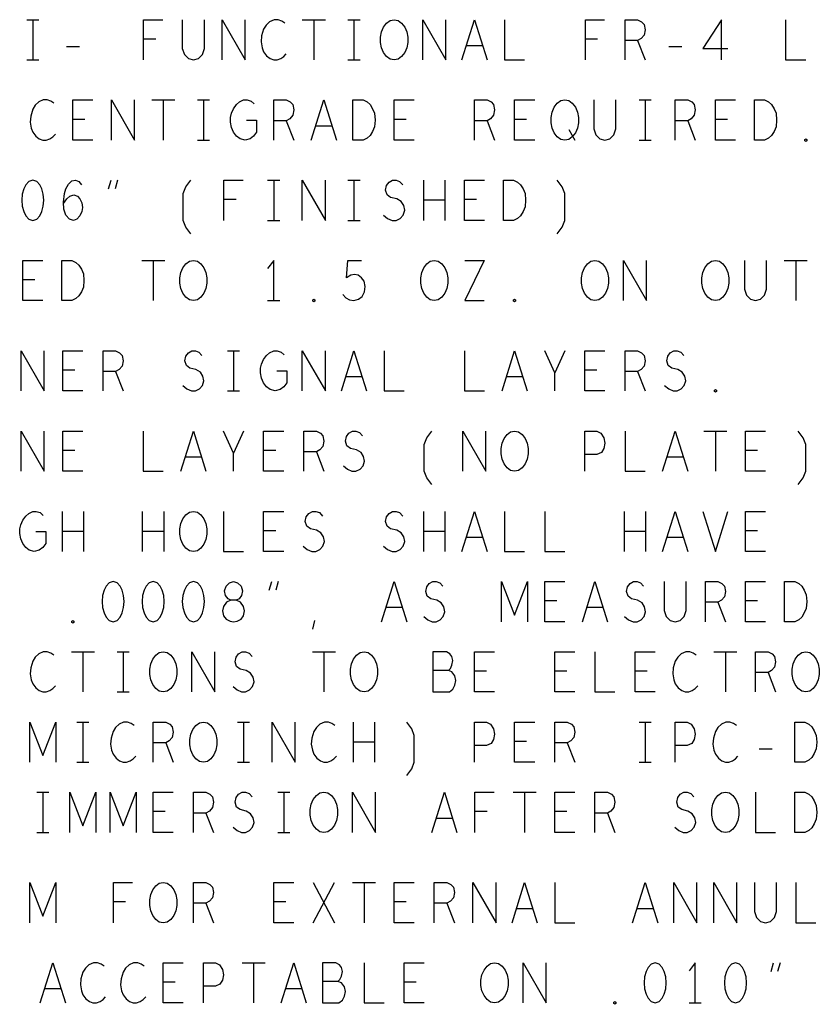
# Model space of a CAD drawing. Extents: x 280 to 610, y 250 to 460.
# Tile 49 of 53: x 498 to 518, y 408 to 432. Entities that reach past the tile are written whole.
import ezdxf

# ---------------------------------------------------------------- set-up
doc = ezdxf.new("R2010")
doc.units = 0
doc.layers.add('RVP8-IFD_G_fab_art', color=2, linetype='CONTINUOUS')

msp = doc.modelspace()

# ---------------------------------------------------------------- linework, layer by layer
at = {"layer": 'RVP8-IFD_G_fab_art'}
for points in [[(498.025, 432.45), (498.325, 432.45)], [(498.175, 432.45), (498.175, 431.45)], [(500.937, 431.45), (500.937, 432.45), (501.413, 432.45)], [(501.9, 432.45), (501.9, 431.733), (501.95, 431.583), (502.05, 431.483), (502.175, 431.45), (502.3, 431.483), (502.4, 431.583), (502.45, 431.733), (502.45, 432.45)], [(502.888, 431.45), (502.888, 432.45), (503.462, 431.45), (503.462, 432.45)], [(504.45, 432.367), (504.375, 432.417), (504.288, 432.45), (504.188, 432.45), (504.075, 432.4), (503.988, 432.317), (503.925, 432.217), (503.875, 432.05), (503.862, 431.9), (503.888, 431.75), (503.925, 431.65), (504, 431.55), (504.088, 431.483), (504.175, 431.45), (504.262, 431.45), (504.35, 431.483), (504.425, 431.533), (504.488, 431.6)], [(504.888, 432.45), (505.462, 432.45)], [(505.175, 432.45), (505.175, 431.45)], [(506.025, 432.45), (506.325, 432.45)], [(506.175, 432.45), (506.175, 431.45)], [(507.888, 431.45), (507.888, 432.45), (508.462, 431.45), (508.462, 432.45)], [(508.862, 431.45), (509.175, 432.45), (509.488, 431.45)], [(509.925, 432.45), (509.925, 431.45), (510.425, 431.45)], [(511.937, 431.45), (511.937, 432.45), (512.413, 432.45)], [(512.925, 431.45), (512.925, 432.45), (513.238, 432.45), (513.338, 432.4), (513.4, 432.333), (513.425, 432.2), (513.4, 432.067), (513.325, 431.983), (513.238, 431.933), (512.925, 431.933)], [(515.325, 431.45), (515.325, 432.45), (514.862, 431.733), (515.488, 431.733)], [(516.925, 432.45), (516.925, 431.45), (517.425, 431.45)], [(499.013, 431.783), (499.338, 431.783)], [(501.238, 431.967), (500.937, 431.967)], [(509.375, 431.8), (508.975, 431.8)], [(512.238, 431.967), (511.937, 431.967)], [(513.238, 431.933), (513.425, 431.45)], [(514.013, 431.783), (514.338, 431.783)], [(498.025, 431.45), (498.325, 431.45)], [(506.025, 431.45), (506.325, 431.45)], [(498.7, 430.367), (498.625, 430.417), (498.538, 430.45), (498.438, 430.45), (498.325, 430.4), (498.238, 430.317), (498.175, 430.217), (498.125, 430.05), (498.112, 429.9), (498.138, 429.75), (498.175, 429.65), (498.25, 429.55), (498.338, 429.483), (498.425, 429.45), (498.512, 429.45), (498.6, 429.483), (498.675, 429.533), (498.738, 429.6)], [(499.675, 429.45), (499.175, 429.45), (499.175, 430.45), (499.675, 430.45)], [(500.138, 429.45), (500.138, 430.45), (500.712, 429.45), (500.712, 430.45)], [(501.138, 430.45), (501.712, 430.45)], [(501.425, 430.45), (501.425, 429.45)], [(502.275, 430.45), (502.575, 430.45)], [(502.425, 430.45), (502.425, 429.45)], [(503.5, 429.95), (503.75, 429.95), (503.75, 429.65), (503.675, 429.55), (503.588, 429.483), (503.462, 429.45), (503.338, 429.483), (503.25, 429.55), (503.175, 429.65), (503.125, 429.767), (503.1, 429.9), (503.1, 430.017), (503.125, 430.117), (503.175, 430.233), (503.25, 430.333), (503.325, 430.4), (503.425, 430.45), (503.512, 430.45), (503.612, 430.417), (503.688, 430.35)], [(504.175, 429.45), (504.175, 430.45), (504.488, 430.45), (504.588, 430.4), (504.65, 430.333), (504.675, 430.2), (504.65, 430.067), (504.575, 429.983), (504.488, 429.933), (504.175, 429.933)], [(505.112, 429.45), (505.425, 430.45), (505.738, 429.45)], [(507.675, 429.45), (507.175, 429.45), (507.175, 430.45), (507.675, 430.45)], [(509.175, 429.45), (509.175, 430.45), (509.488, 430.45), (509.588, 430.4), (509.65, 430.333), (509.675, 430.2), (509.65, 430.067), (509.575, 429.983), (509.488, 429.933), (509.175, 429.933)], [(510.675, 429.45), (510.175, 429.45), (510.175, 430.45), (510.675, 430.45)], [(512.15, 430.45), (512.15, 429.733), (512.2, 429.583), (512.3, 429.483), (512.425, 429.45), (512.55, 429.483), (512.65, 429.583), (512.7, 429.733), (512.7, 430.45)], [(513.275, 430.45), (513.575, 430.45)], [(513.425, 430.45), (513.425, 429.45)], [(514.175, 429.45), (514.175, 430.45), (514.488, 430.45), (514.588, 430.4), (514.65, 430.333), (514.675, 430.2), (514.65, 430.067), (514.575, 429.983), (514.488, 429.933), (514.175, 429.933)], [(515.675, 429.45), (515.175, 429.45), (515.175, 430.45), (515.675, 430.45)], [(499.475, 429.967), (499.175, 429.967)], [(504.488, 429.933), (504.675, 429.45)], [(507.475, 429.967), (507.175, 429.967)], [(509.488, 429.933), (509.675, 429.45)], [(510.475, 429.967), (510.175, 429.967)], [(514.488, 429.933), (514.675, 429.45)], [(515.475, 429.967), (515.175, 429.967)], [(505.625, 429.8), (505.225, 429.8)], [(511.525, 429.717), (511.675, 429.45)], [(502.275, 429.45), (502.575, 429.45)], [(513.275, 429.45), (513.575, 429.45)], [(498.937, 427.867), (499.025, 427.983), (499.1, 428.05), (499.2, 428.083), (499.288, 428.05), (499.35, 427.983), (499.4, 427.883), (499.413, 427.767), (499.4, 427.667), (499.35, 427.567), (499.275, 427.483), (499.188, 427.45), (499.088, 427.483), (499, 427.583), (498.95, 427.733), (498.937, 427.9), (498.962, 428.117), (499, 428.233), (499.062, 428.35), (499.15, 428.433), (499.238, 428.45), (499.325, 428.417), (499.388, 428.333)], [(500.062, 428.233), (500.125, 428.45)], [(500.288, 428.45), (500.225, 428.233)], [(502.112, 427.117), (501.988, 427.283), (501.925, 427.45), (501.925, 428.117), (501.988, 428.283), (502.112, 428.45)], [(502.937, 427.45), (502.937, 428.45), (503.413, 428.45)], [(504.025, 428.45), (504.325, 428.45)], [(504.175, 428.45), (504.175, 427.45)], [(504.888, 427.45), (504.888, 428.45), (505.462, 427.45), (505.462, 428.45)], [(506.025, 428.45), (506.325, 428.45)], [(506.175, 428.45), (506.175, 427.45)], [(506.913, 427.583), (507.012, 427.5), (507.125, 427.45), (507.225, 427.45), (507.325, 427.5), (507.4, 427.583), (507.438, 427.7), (507.413, 427.817), (507.35, 427.917), (507.238, 427.983), (507.088, 428.017), (507, 428.083), (506.962, 428.2), (506.988, 428.317), (507.05, 428.4), (507.138, 428.45), (507.225, 428.45), (507.312, 428.417), (507.388, 428.333)], [(507.912, 427.45), (507.912, 428.45)], [(508.438, 428.45), (508.438, 427.45)], [(509.425, 427.45), (508.925, 427.45), (508.925, 428.45), (509.425, 428.45)], [(511.238, 427.117), (511.362, 427.283), (511.425, 427.45), (511.425, 428.117), (511.362, 428.283), (511.238, 428.45)], [(503.238, 427.967), (502.937, 427.967)], [(508.438, 427.95), (507.912, 427.95)], [(509.225, 427.967), (508.925, 427.967)], [(504.025, 427.45), (504.325, 427.45)], [(506.025, 427.45), (506.325, 427.45)], [(498.425, 425.45), (497.925, 425.45), (497.925, 426.45), (498.425, 426.45)], [(500.888, 426.45), (501.462, 426.45)], [(501.175, 426.45), (501.175, 425.45)], [(504.175, 425.45), (504.175, 426.45), (504.025, 426.25)], [(505.9, 425.6), (505.975, 425.517), (506.062, 425.467), (506.175, 425.45), (506.288, 425.483), (506.375, 425.55), (506.438, 425.667), (506.45, 425.8), (506.425, 425.933), (506.362, 426.017), (506.275, 426.083), (506.188, 426.1), (506.1, 426.083), (505.988, 426.017), (506.025, 426.45), (506.362, 426.45)], [(508.937, 426.45), (509.413, 426.45), (508.937, 425.45), (509.413, 425.45)], [(512.888, 425.45), (512.888, 426.45), (513.462, 425.45), (513.462, 426.45)], [(515.9, 426.45), (515.9, 425.733), (515.95, 425.583), (516.05, 425.483), (516.175, 425.45), (516.3, 425.483), (516.4, 425.583), (516.45, 425.733), (516.45, 426.45)], [(516.888, 426.45), (517.463, 426.45)], [(517.175, 426.45), (517.175, 425.45)], [(498.225, 425.967), (497.925, 425.967)], [(504.025, 425.45), (504.325, 425.45)], [(497.888, 423.2), (497.888, 424.2), (498.462, 423.2), (498.462, 424.2)], [(499.425, 423.2), (498.925, 423.2), (498.925, 424.2), (499.425, 424.2)], [(499.925, 423.2), (499.925, 424.2), (500.238, 424.2), (500.338, 424.15), (500.4, 424.083), (500.425, 423.95), (500.4, 423.817), (500.325, 423.733), (500.238, 423.683), (499.925, 423.683)], [(501.913, 423.333), (502.012, 423.25), (502.125, 423.2), (502.225, 423.2), (502.325, 423.25), (502.4, 423.333), (502.438, 423.45), (502.413, 423.567), (502.35, 423.667), (502.238, 423.733), (502.088, 423.767), (502, 423.833), (501.962, 423.95), (501.988, 424.067), (502.05, 424.15), (502.138, 424.2), (502.225, 424.2), (502.312, 424.167), (502.388, 424.083)], [(503.025, 424.2), (503.325, 424.2)], [(503.175, 424.2), (503.175, 423.2)], [(504.25, 423.7), (504.5, 423.7), (504.5, 423.4), (504.425, 423.3), (504.338, 423.233), (504.212, 423.2), (504.088, 423.233), (504, 423.3), (503.925, 423.4), (503.875, 423.517), (503.85, 423.65), (503.85, 423.767), (503.875, 423.867), (503.925, 423.983), (504, 424.083), (504.075, 424.15), (504.175, 424.2), (504.262, 424.2), (504.362, 424.167), (504.438, 424.1)], [(504.888, 423.2), (504.888, 424.2), (505.462, 423.2), (505.462, 424.2)], [(505.862, 423.2), (506.175, 424.2), (506.488, 423.2)], [(506.925, 424.2), (506.925, 423.2), (507.425, 423.2)], [(508.925, 424.2), (508.925, 423.2), (509.425, 423.2)], [(509.862, 423.2), (510.175, 424.2), (510.488, 423.2)], [(511.175, 423.2), (511.175, 423.65), (510.925, 424.2)], [(511.425, 424.2), (511.175, 423.65)], [(512.425, 423.2), (511.925, 423.2), (511.925, 424.2), (512.425, 424.2)], [(512.925, 423.2), (512.925, 424.2), (513.238, 424.2), (513.338, 424.15), (513.4, 424.083), (513.425, 423.95), (513.4, 423.817), (513.325, 423.733), (513.238, 423.683), (512.925, 423.683)], [(513.912, 423.333), (514.013, 423.25), (514.125, 423.2), (514.225, 423.2), (514.325, 423.25), (514.4, 423.333), (514.438, 423.45), (514.413, 423.567), (514.35, 423.667), (514.238, 423.733), (514.088, 423.767), (514, 423.833), (513.962, 423.95), (513.988, 424.067), (514.05, 424.15), (514.138, 424.2), (514.225, 424.2), (514.312, 424.167), (514.388, 424.083)], [(499.225, 423.717), (498.925, 423.717)], [(512.225, 423.717), (511.925, 423.717)], [(500.238, 423.683), (500.425, 423.2)], [(506.375, 423.55), (505.975, 423.55)], [(510.375, 423.55), (509.975, 423.55)], [(513.238, 423.683), (513.425, 423.2)], [(503.025, 423.2), (503.325, 423.2)], [(497.888, 421.2), (497.888, 422.2), (498.462, 421.2), (498.462, 422.2)], [(499.425, 421.2), (498.925, 421.2), (498.925, 422.2), (499.425, 422.2)], [(500.925, 422.2), (500.925, 421.2), (501.425, 421.2)], [(501.862, 421.2), (502.175, 422.2), (502.488, 421.2)], [(503.175, 421.2), (503.175, 421.65), (502.925, 422.2)], [(503.425, 422.2), (503.175, 421.65)], [(504.425, 421.2), (503.925, 421.2), (503.925, 422.2), (504.425, 422.2)], [(504.925, 421.2), (504.925, 422.2), (505.238, 422.2), (505.338, 422.15), (505.4, 422.083), (505.425, 421.95), (505.4, 421.817), (505.325, 421.733), (505.238, 421.683), (504.925, 421.683)], [(505.912, 421.333), (506.012, 421.25), (506.125, 421.2), (506.225, 421.2), (506.325, 421.25), (506.4, 421.333), (506.438, 421.45), (506.413, 421.567), (506.35, 421.667), (506.238, 421.733), (506.088, 421.767), (506, 421.833), (505.962, 421.95), (505.988, 422.067), (506.05, 422.15), (506.138, 422.2), (506.225, 422.2), (506.312, 422.167), (506.388, 422.083)], [(508.112, 420.867), (507.988, 421.033), (507.925, 421.2), (507.925, 421.867), (507.988, 422.033), (508.112, 422.2)], [(508.888, 421.2), (508.888, 422.2), (509.462, 421.2), (509.462, 422.2)], [(511.925, 421.2), (511.925, 422.2), (512.225, 422.2), (512.325, 422.15), (512.4, 422.033), (512.425, 421.9), (512.4, 421.767), (512.338, 421.667), (512.225, 421.617), (511.925, 421.617)], [(512.925, 422.2), (512.925, 421.2), (513.425, 421.2)], [(513.862, 421.2), (514.175, 422.2), (514.488, 421.2)], [(514.888, 422.2), (515.462, 422.2)], [(515.175, 422.2), (515.175, 421.2)], [(516.425, 421.2), (515.925, 421.2), (515.925, 422.2), (516.425, 422.2)], [(517.238, 420.867), (517.362, 421.033), (517.425, 421.2), (517.425, 421.867), (517.362, 422.033), (517.238, 422.2)], [(499.225, 421.717), (498.925, 421.717)], [(502.375, 421.55), (501.975, 421.55)], [(504.225, 421.717), (503.925, 421.717)], [(505.238, 421.683), (505.425, 421.2)], [(514.375, 421.55), (513.975, 421.55)], [(516.225, 421.717), (515.925, 421.717)], [(498.25, 419.7), (498.5, 419.7), (498.5, 419.4), (498.425, 419.3), (498.338, 419.233), (498.212, 419.2), (498.088, 419.233), (498, 419.3), (497.925, 419.4), (497.875, 419.517), (497.85, 419.65), (497.85, 419.767), (497.875, 419.867), (497.925, 419.983), (498, 420.083), (498.075, 420.15), (498.175, 420.2), (498.262, 420.2), (498.362, 420.167), (498.438, 420.1)], [(498.912, 419.2), (498.912, 420.2)], [(499.438, 420.2), (499.438, 419.2)], [(500.912, 419.2), (500.912, 420.2)], [(501.438, 420.2), (501.438, 419.2)], [(502.925, 420.2), (502.925, 419.2), (503.425, 419.2)], [(504.425, 419.2), (503.925, 419.2), (503.925, 420.2), (504.425, 420.2)], [(504.912, 419.333), (505.012, 419.25), (505.125, 419.2), (505.225, 419.2), (505.325, 419.25), (505.4, 419.333), (505.438, 419.45), (505.413, 419.567), (505.35, 419.667), (505.238, 419.733), (505.088, 419.767), (505, 419.833), (504.962, 419.95), (504.988, 420.067), (505.05, 420.15), (505.138, 420.2), (505.225, 420.2), (505.312, 420.167), (505.388, 420.083)], [(506.913, 419.333), (507.012, 419.25), (507.125, 419.2), (507.225, 419.2), (507.325, 419.25), (507.4, 419.333), (507.438, 419.45), (507.413, 419.567), (507.35, 419.667), (507.238, 419.733), (507.088, 419.767), (507, 419.833), (506.962, 419.95), (506.988, 420.067), (507.05, 420.15), (507.138, 420.2), (507.225, 420.2), (507.312, 420.167), (507.388, 420.083)], [(507.912, 419.2), (507.912, 420.2)], [(508.438, 420.2), (508.438, 419.2)], [(508.862, 419.2), (509.175, 420.2), (509.488, 419.2)], [(509.925, 420.2), (509.925, 419.2), (510.425, 419.2)], [(510.925, 420.2), (510.925, 419.2), (511.425, 419.2)], [(512.912, 419.2), (512.912, 420.2)], [(513.438, 420.2), (513.438, 419.2)], [(513.862, 419.2), (514.175, 420.2), (514.488, 419.2)], [(514.862, 420.2), (515.175, 419.2), (515.488, 420.2)], [(516.425, 419.2), (515.925, 419.2), (515.925, 420.2), (516.425, 420.2)], [(499.438, 419.7), (498.912, 419.7)], [(501.438, 419.7), (500.912, 419.7)], [(504.225, 419.717), (503.925, 419.717)], [(508.438, 419.7), (507.912, 419.7)], [(509.375, 419.55), (508.975, 419.55)], [(513.438, 419.7), (512.912, 419.7)], [(514.375, 419.55), (513.975, 419.55)], [(516.225, 419.717), (515.925, 419.717)], [(504.062, 418.233), (504.125, 418.45)], [(504.288, 418.45), (504.225, 418.233)], [(506.862, 417.45), (507.175, 418.45), (507.488, 417.45)], [(507.912, 417.583), (508.013, 417.5), (508.125, 417.45), (508.225, 417.45), (508.325, 417.5), (508.4, 417.583), (508.438, 417.7), (508.413, 417.817), (508.35, 417.917), (508.238, 417.983), (508.088, 418.017), (508, 418.083), (507.962, 418.2), (507.988, 418.317), (508.05, 418.4), (508.138, 418.45), (508.225, 418.45), (508.313, 418.417), (508.388, 418.333)], [(509.85, 417.45), (509.85, 418.45), (510.175, 417.617), (510.5, 418.45), (510.5, 417.45)], [(511.425, 417.45), (510.925, 417.45), (510.925, 418.45), (511.425, 418.45)], [(511.862, 417.45), (512.175, 418.45), (512.488, 417.45)], [(512.912, 417.583), (513.013, 417.5), (513.125, 417.45), (513.225, 417.45), (513.325, 417.5), (513.4, 417.583), (513.438, 417.7), (513.413, 417.817), (513.35, 417.917), (513.238, 417.983), (513.088, 418.017), (513, 418.083), (512.962, 418.2), (512.988, 418.317), (513.05, 418.4), (513.138, 418.45), (513.225, 418.45), (513.313, 418.417), (513.388, 418.333)], [(513.9, 418.45), (513.9, 417.733), (513.95, 417.583), (514.05, 417.483), (514.175, 417.45), (514.3, 417.483), (514.4, 417.583), (514.45, 417.733), (514.45, 418.45)], [(514.925, 417.45), (514.925, 418.45), (515.238, 418.45), (515.338, 418.4), (515.4, 418.333), (515.425, 418.2), (515.4, 418.067), (515.325, 417.983), (515.238, 417.933), (514.925, 417.933)], [(516.425, 417.45), (515.925, 417.45), (515.925, 418.45), (516.425, 418.45)], [(507.375, 417.8), (506.975, 417.8)], [(511.225, 417.967), (510.925, 417.967)], [(512.375, 417.8), (511.975, 417.8)], [(515.238, 417.933), (515.425, 417.45)], [(516.225, 417.967), (515.925, 417.967)], [(505.15, 417.267), (505.2, 417.483)], [(498.7, 416.617), (498.625, 416.667), (498.538, 416.7), (498.438, 416.7), (498.325, 416.65), (498.238, 416.567), (498.175, 416.467), (498.125, 416.3), (498.112, 416.15), (498.138, 416), (498.175, 415.9), (498.25, 415.8), (498.338, 415.733), (498.425, 415.7), (498.512, 415.7), (498.6, 415.733), (498.675, 415.783), (498.738, 415.85)], [(499.138, 416.7), (499.712, 416.7)], [(499.425, 416.7), (499.425, 415.7)], [(500.275, 416.7), (500.575, 416.7)], [(500.425, 416.7), (500.425, 415.7)], [(502.138, 415.7), (502.138, 416.7), (502.712, 415.7), (502.712, 416.7)], [(503.163, 415.833), (503.262, 415.75), (503.375, 415.7), (503.475, 415.7), (503.575, 415.75), (503.65, 415.833), (503.688, 415.95), (503.663, 416.067), (503.6, 416.167), (503.488, 416.233), (503.338, 416.267), (503.25, 416.333), (503.212, 416.45), (503.238, 416.567), (503.3, 416.65), (503.388, 416.7), (503.475, 416.7), (503.562, 416.667), (503.638, 416.583)], [(505.138, 416.7), (505.712, 416.7)], [(505.425, 416.7), (505.425, 415.7)], [(508.525, 416.233), (508.575, 416.283), (508.612, 416.367), (508.638, 416.483), (508.612, 416.583), (508.562, 416.65), (508.475, 416.7), (508.138, 416.7), (508.138, 415.7), (508.55, 415.7), (508.638, 415.767), (508.688, 415.867), (508.713, 415.983), (508.688, 416.1), (508.612, 416.2), (508.525, 416.233), (508.138, 416.233)], [(509.675, 415.7), (509.175, 415.7), (509.175, 416.7), (509.675, 416.7)], [(511.675, 415.7), (511.175, 415.7), (511.175, 416.7), (511.675, 416.7)], [(512.175, 416.7), (512.175, 415.7), (512.675, 415.7)], [(513.675, 415.7), (513.175, 415.7), (513.175, 416.7), (513.675, 416.7)], [(514.7, 416.617), (514.625, 416.667), (514.538, 416.7), (514.438, 416.7), (514.325, 416.65), (514.238, 416.567), (514.175, 416.467), (514.125, 416.3), (514.112, 416.15), (514.138, 416), (514.175, 415.9), (514.25, 415.8), (514.338, 415.733), (514.425, 415.7), (514.512, 415.7), (514.6, 415.733), (514.675, 415.783), (514.738, 415.85)], [(515.138, 416.7), (515.712, 416.7)], [(515.425, 416.7), (515.425, 415.7)], [(516.175, 415.7), (516.175, 416.7), (516.488, 416.7), (516.588, 416.65), (516.65, 416.583), (516.675, 416.45), (516.65, 416.317), (516.575, 416.233), (516.488, 416.183), (516.175, 416.183)], [(509.475, 416.217), (509.175, 416.217)], [(511.475, 416.217), (511.175, 416.217)], [(513.475, 416.217), (513.175, 416.217)], [(516.488, 416.183), (516.675, 415.7)], [(500.275, 415.7), (500.575, 415.7)], [(498.1, 413.95), (498.1, 414.95), (498.425, 414.117), (498.75, 414.95), (498.75, 413.95)], [(499.275, 414.95), (499.575, 414.95)], [(499.425, 414.95), (499.425, 413.95)], [(500.7, 414.867), (500.625, 414.917), (500.538, 414.95), (500.438, 414.95), (500.325, 414.9), (500.238, 414.817), (500.175, 414.717), (500.125, 414.55), (500.112, 414.4), (500.138, 414.25), (500.175, 414.15), (500.25, 414.05), (500.338, 413.983), (500.425, 413.95), (500.512, 413.95), (500.6, 413.983), (500.675, 414.033), (500.738, 414.1)], [(501.175, 413.95), (501.175, 414.95), (501.488, 414.95), (501.588, 414.9), (501.65, 414.833), (501.675, 414.7), (501.65, 414.567), (501.575, 414.483), (501.488, 414.433), (501.175, 414.433)], [(503.275, 414.95), (503.575, 414.95)], [(503.425, 414.95), (503.425, 413.95)], [(504.138, 413.95), (504.138, 414.95), (504.712, 413.95), (504.712, 414.95)], [(505.7, 414.867), (505.625, 414.917), (505.538, 414.95), (505.438, 414.95), (505.325, 414.9), (505.238, 414.817), (505.175, 414.717), (505.125, 414.55), (505.112, 414.4), (505.138, 414.25), (505.175, 414.15), (505.25, 414.05), (505.338, 413.983), (505.425, 413.95), (505.512, 413.95), (505.6, 413.983), (505.675, 414.033), (505.738, 414.1)], [(506.162, 413.95), (506.162, 414.95)], [(506.688, 414.95), (506.688, 413.95)], [(507.488, 413.617), (507.612, 413.783), (507.675, 413.95), (507.675, 414.617), (507.612, 414.783), (507.488, 414.95)], [(509.175, 413.95), (509.175, 414.95), (509.475, 414.95), (509.575, 414.9), (509.65, 414.783), (509.675, 414.65), (509.65, 414.517), (509.588, 414.417), (509.475, 414.367), (509.175, 414.367)], [(510.675, 413.95), (510.175, 413.95), (510.175, 414.95), (510.675, 414.95)], [(511.175, 413.95), (511.175, 414.95), (511.488, 414.95), (511.588, 414.9), (511.65, 414.833), (511.675, 414.7), (511.65, 414.567), (511.575, 414.483), (511.488, 414.433), (511.175, 414.433)], [(513.275, 414.95), (513.575, 414.95)], [(513.425, 414.95), (513.425, 413.95)], [(514.175, 413.95), (514.175, 414.95), (514.475, 414.95), (514.575, 414.9), (514.65, 414.783), (514.675, 414.65), (514.65, 414.517), (514.588, 414.417), (514.475, 414.367), (514.175, 414.367)], [(515.7, 414.867), (515.625, 414.917), (515.538, 414.95), (515.438, 414.95), (515.325, 414.9), (515.238, 414.817), (515.175, 414.717), (515.125, 414.55), (515.112, 414.4), (515.138, 414.25), (515.175, 414.15), (515.25, 414.05), (515.338, 413.983), (515.425, 413.95), (515.512, 413.95), (515.6, 413.983), (515.675, 414.033), (515.738, 414.1)], [(501.488, 414.433), (501.675, 413.95)], [(506.688, 414.45), (506.162, 414.45)], [(510.475, 414.467), (510.175, 414.467)], [(511.488, 414.433), (511.675, 413.95)], [(516.262, 414.283), (516.588, 414.283)], [(499.275, 413.95), (499.575, 413.95)], [(503.275, 413.95), (503.575, 413.95)], [(513.275, 413.95), (513.575, 413.95)], [(498.275, 413.2), (498.575, 413.2)], [(498.425, 413.2), (498.425, 412.2)], [(499.1, 412.2), (499.1, 413.2), (499.425, 412.367), (499.75, 413.2), (499.75, 412.2)], [(500.1, 412.2), (500.1, 413.2), (500.425, 412.367), (500.75, 413.2), (500.75, 412.2)], [(501.675, 412.2), (501.175, 412.2), (501.175, 413.2), (501.675, 413.2)], [(502.175, 412.2), (502.175, 413.2), (502.488, 413.2), (502.588, 413.15), (502.65, 413.083), (502.675, 412.95), (502.65, 412.817), (502.575, 412.733), (502.488, 412.683), (502.175, 412.683)], [(503.163, 412.333), (503.262, 412.25), (503.375, 412.2), (503.475, 412.2), (503.575, 412.25), (503.65, 412.333), (503.688, 412.45), (503.663, 412.567), (503.6, 412.667), (503.488, 412.733), (503.338, 412.767), (503.25, 412.833), (503.212, 412.95), (503.238, 413.067), (503.3, 413.15), (503.388, 413.2), (503.475, 413.2), (503.562, 413.167), (503.638, 413.083)], [(504.275, 413.2), (504.575, 413.2)], [(504.425, 413.2), (504.425, 412.2)], [(506.138, 412.2), (506.138, 413.2), (506.712, 412.2), (506.712, 413.2)], [(508.112, 412.2), (508.425, 413.2), (508.738, 412.2)], [(509.187, 412.2), (509.187, 413.2), (509.663, 413.2)], [(510.138, 413.2), (510.712, 413.2)], [(510.425, 413.2), (510.425, 412.2)], [(511.675, 412.2), (511.175, 412.2), (511.175, 413.2), (511.675, 413.2)], [(512.175, 412.2), (512.175, 413.2), (512.488, 413.2), (512.588, 413.15), (512.65, 413.083), (512.675, 412.95), (512.65, 412.817), (512.575, 412.733), (512.488, 412.683), (512.175, 412.683)], [(514.162, 412.333), (514.263, 412.25), (514.375, 412.2), (514.475, 412.2), (514.575, 412.25), (514.65, 412.333), (514.688, 412.45), (514.663, 412.567), (514.6, 412.667), (514.488, 412.733), (514.338, 412.767), (514.25, 412.833), (514.212, 412.95), (514.238, 413.067), (514.3, 413.15), (514.388, 413.2), (514.475, 413.2), (514.563, 413.167), (514.638, 413.083)], [(516.175, 413.2), (516.175, 412.2), (516.675, 412.2)], [(501.475, 412.717), (501.175, 412.717)], [(502.488, 412.683), (502.675, 412.2)], [(509.488, 412.717), (509.187, 412.717)], [(511.475, 412.717), (511.175, 412.717)], [(512.488, 412.683), (512.675, 412.2)], [(508.625, 412.55), (508.225, 412.55)], [(498.275, 412.2), (498.575, 412.2)], [(504.275, 412.2), (504.575, 412.2)], [(498.1, 409.95), (498.1, 410.95), (498.425, 410.117), (498.75, 410.95), (498.75, 409.95)], [(500.187, 409.95), (500.187, 410.95), (500.663, 410.95)], [(502.175, 409.95), (502.175, 410.95), (502.488, 410.95), (502.588, 410.9), (502.65, 410.833), (502.675, 410.7), (502.65, 410.567), (502.575, 410.483), (502.488, 410.433), (502.175, 410.433)], [(504.675, 409.95), (504.175, 409.95), (504.175, 410.95), (504.675, 410.95)], [(505.162, 409.95), (505.688, 410.95)], [(505.162, 410.95), (505.688, 409.95)], [(506.138, 410.95), (506.712, 410.95)], [(506.425, 410.95), (506.425, 409.95)], [(507.675, 409.95), (507.175, 409.95), (507.175, 410.95), (507.675, 410.95)], [(508.175, 409.95), (508.175, 410.95), (508.488, 410.95), (508.588, 410.9), (508.65, 410.833), (508.675, 410.7), (508.65, 410.567), (508.575, 410.483), (508.488, 410.433), (508.175, 410.433)], [(509.138, 409.95), (509.138, 410.95), (509.712, 409.95), (509.712, 410.95)], [(510.112, 409.95), (510.425, 410.95), (510.738, 409.95)], [(511.175, 410.95), (511.175, 409.95), (511.675, 409.95)], [(513.112, 409.95), (513.425, 410.95), (513.738, 409.95)], [(514.138, 409.95), (514.138, 410.95), (514.712, 409.95), (514.712, 410.95)], [(515.138, 409.95), (515.138, 410.95), (515.712, 409.95), (515.712, 410.95)], [(516.15, 410.95), (516.15, 410.233), (516.2, 410.083), (516.3, 409.983), (516.425, 409.95), (516.55, 409.983), (516.65, 410.083), (516.7, 410.233), (516.7, 410.95)], [(517.175, 410.95), (517.175, 409.95), (517.675, 409.95)], [(500.488, 410.467), (500.187, 410.467)], [(504.475, 410.467), (504.175, 410.467)], [(507.475, 410.467), (507.175, 410.467)], [(502.488, 410.433), (502.675, 409.95)], [(508.488, 410.433), (508.675, 409.95)], [(510.625, 410.3), (510.225, 410.3)], [(513.625, 410.3), (513.225, 410.3)], [(498.362, 407.95), (498.675, 408.95), (498.988, 407.95)], [(499.95, 408.867), (499.875, 408.917), (499.788, 408.95), (499.688, 408.95), (499.575, 408.9), (499.488, 408.817), (499.425, 408.717), (499.375, 408.55), (499.362, 408.4), (499.388, 408.25), (499.425, 408.15), (499.5, 408.05), (499.588, 407.983), (499.675, 407.95), (499.762, 407.95), (499.85, 407.983), (499.925, 408.033), (499.988, 408.1)], [(500.95, 408.867), (500.875, 408.917), (500.788, 408.95), (500.688, 408.95), (500.575, 408.9), (500.488, 408.817), (500.425, 408.717), (500.375, 408.55), (500.362, 408.4), (500.388, 408.25), (500.425, 408.15), (500.5, 408.05), (500.588, 407.983), (500.675, 407.95), (500.762, 407.95), (500.85, 407.983), (500.925, 408.033), (500.988, 408.1)], [(501.925, 407.95), (501.425, 407.95), (501.425, 408.95), (501.925, 408.95)], [(502.425, 407.95), (502.425, 408.95), (502.725, 408.95), (502.825, 408.9), (502.9, 408.783), (502.925, 408.65), (502.9, 408.517), (502.838, 408.417), (502.725, 408.367), (502.425, 408.367)], [(503.388, 408.95), (503.962, 408.95)], [(503.675, 408.95), (503.675, 407.95)], [(504.362, 407.95), (504.675, 408.95), (504.988, 407.95)], [(505.775, 408.483), (505.825, 408.533), (505.862, 408.617), (505.888, 408.733), (505.862, 408.833), (505.813, 408.9), (505.725, 408.95), (505.388, 408.95), (505.388, 407.95), (505.8, 407.95), (505.888, 408.017), (505.938, 408.117), (505.962, 408.233), (505.938, 408.35), (505.862, 408.45), (505.775, 408.483), (505.388, 408.483)], [(506.425, 408.95), (506.425, 407.95), (506.925, 407.95)], [(507.925, 407.95), (507.425, 407.95), (507.425, 408.95), (507.925, 408.95)], [(510.388, 407.95), (510.388, 408.95), (510.962, 407.95), (510.962, 408.95)], [(514.675, 407.95), (514.675, 408.95), (514.525, 408.75)], [(516.562, 408.733), (516.625, 408.95)], [(516.788, 408.95), (516.725, 408.733)], [(498.875, 408.3), (498.475, 408.3)], [(501.725, 408.467), (501.425, 408.467)], [(504.875, 408.3), (504.475, 408.3)], [(507.725, 408.467), (507.425, 408.467)], [(514.525, 407.95), (514.825, 407.95)]]:
    msp.add_lwpolyline(points, dxfattribs=at)
for points in [[(507.175, 431.45), (507.075, 431.467), (506.988, 431.533), (506.913, 431.633), (506.862, 431.75), (506.837, 431.883), (506.837, 432.017), (506.862, 432.15), (506.913, 432.267), (506.988, 432.367), (507.075, 432.433), (507.175, 432.45), (507.275, 432.433), (507.362, 432.367), (507.438, 432.267), (507.488, 432.15), (507.513, 432.017), (507.513, 431.883), (507.488, 431.75), (507.438, 431.633), (507.362, 431.533), (507.275, 431.467), (507.175, 431.45)], [(506.15, 429.45), (506.15, 430.45), (506.4, 430.45), (506.5, 430.4), (506.575, 430.333), (506.638, 430.233), (506.688, 430.117), (506.7, 429.95), (506.688, 429.783), (506.638, 429.667), (506.575, 429.567), (506.5, 429.5), (506.4, 429.45), (506.15, 429.45)], [(511.425, 429.45), (511.325, 429.467), (511.238, 429.533), (511.162, 429.633), (511.112, 429.75), (511.087, 429.883), (511.087, 430.017), (511.112, 430.15), (511.162, 430.267), (511.238, 430.367), (511.325, 430.433), (511.425, 430.45), (511.525, 430.433), (511.612, 430.367), (511.688, 430.267), (511.738, 430.15), (511.763, 430.017), (511.763, 429.883), (511.738, 429.75), (511.688, 429.633), (511.612, 429.533), (511.525, 429.467), (511.425, 429.45)], [(516.15, 429.45), (516.15, 430.45), (516.4, 430.45), (516.5, 430.4), (516.575, 430.333), (516.638, 430.233), (516.688, 430.117), (516.7, 429.95), (516.688, 429.783), (516.638, 429.667), (516.575, 429.567), (516.5, 429.5), (516.4, 429.45), (516.15, 429.45)], [(517.425, 429.417), (517.4, 429.433), (517.4, 429.467), (517.425, 429.483), (517.45, 429.467), (517.45, 429.433), (517.425, 429.417)], [(498.175, 428.45), (498.075, 428.417), (498, 428.333), (497.95, 428.233), (497.912, 428.1), (497.9, 427.95), (497.912, 427.8), (497.95, 427.667), (498, 427.567), (498.075, 427.483), (498.175, 427.45), (498.275, 427.483), (498.35, 427.567), (498.4, 427.667), (498.438, 427.8), (498.45, 427.95), (498.438, 428.1), (498.4, 428.233), (498.35, 428.333), (498.275, 428.417), (498.175, 428.45)], [(509.9, 427.45), (509.9, 428.45), (510.15, 428.45), (510.25, 428.4), (510.325, 428.333), (510.388, 428.233), (510.438, 428.117), (510.45, 427.95), (510.438, 427.783), (510.388, 427.667), (510.325, 427.567), (510.25, 427.5), (510.15, 427.45), (509.9, 427.45)], [(498.9, 425.45), (498.9, 426.45), (499.15, 426.45), (499.25, 426.4), (499.325, 426.333), (499.388, 426.233), (499.438, 426.117), (499.45, 425.95), (499.438, 425.783), (499.388, 425.667), (499.325, 425.567), (499.25, 425.5), (499.15, 425.45), (498.9, 425.45)], [(502.175, 425.45), (502.075, 425.467), (501.988, 425.533), (501.913, 425.633), (501.862, 425.75), (501.837, 425.883), (501.837, 426.017), (501.862, 426.15), (501.913, 426.267), (501.988, 426.367), (502.075, 426.433), (502.175, 426.45), (502.275, 426.433), (502.362, 426.367), (502.438, 426.267), (502.488, 426.15), (502.513, 426.017), (502.513, 425.883), (502.488, 425.75), (502.438, 425.633), (502.362, 425.533), (502.275, 425.467), (502.175, 425.45)], [(508.175, 425.45), (508.075, 425.467), (507.988, 425.533), (507.912, 425.633), (507.862, 425.75), (507.837, 425.883), (507.837, 426.017), (507.862, 426.15), (507.912, 426.267), (507.988, 426.367), (508.075, 426.433), (508.175, 426.45), (508.275, 426.433), (508.362, 426.367), (508.438, 426.267), (508.488, 426.15), (508.513, 426.017), (508.513, 425.883), (508.488, 425.75), (508.438, 425.633), (508.362, 425.533), (508.275, 425.467), (508.175, 425.45)], [(512.175, 425.45), (512.075, 425.467), (511.988, 425.533), (511.913, 425.633), (511.862, 425.75), (511.837, 425.883), (511.837, 426.017), (511.862, 426.15), (511.913, 426.267), (511.988, 426.367), (512.075, 426.433), (512.175, 426.45), (512.275, 426.433), (512.362, 426.367), (512.438, 426.267), (512.488, 426.15), (512.513, 426.017), (512.513, 425.883), (512.488, 425.75), (512.438, 425.633), (512.362, 425.533), (512.275, 425.467), (512.175, 425.45)], [(515.175, 425.45), (515.075, 425.467), (514.988, 425.533), (514.912, 425.633), (514.862, 425.75), (514.837, 425.883), (514.837, 426.017), (514.862, 426.15), (514.912, 426.267), (514.988, 426.367), (515.075, 426.433), (515.175, 426.45), (515.275, 426.433), (515.362, 426.367), (515.438, 426.267), (515.488, 426.15), (515.513, 426.017), (515.513, 425.883), (515.488, 425.75), (515.438, 425.633), (515.362, 425.533), (515.275, 425.467), (515.175, 425.45)], [(505.175, 425.417), (505.15, 425.433), (505.15, 425.467), (505.175, 425.483), (505.2, 425.467), (505.2, 425.433), (505.175, 425.417)], [(510.175, 425.417), (510.15, 425.433), (510.15, 425.467), (510.175, 425.483), (510.2, 425.467), (510.2, 425.433), (510.175, 425.417)], [(515.175, 423.167), (515.15, 423.183), (515.15, 423.217), (515.175, 423.233), (515.2, 423.217), (515.2, 423.183), (515.175, 423.167)], [(510.175, 421.2), (510.075, 421.217), (509.988, 421.283), (509.912, 421.383), (509.862, 421.5), (509.837, 421.633), (509.837, 421.767), (509.862, 421.9), (509.912, 422.017), (509.988, 422.117), (510.075, 422.183), (510.175, 422.2), (510.275, 422.183), (510.362, 422.117), (510.438, 422.017), (510.488, 421.9), (510.513, 421.767), (510.513, 421.633), (510.488, 421.5), (510.438, 421.383), (510.362, 421.283), (510.275, 421.217), (510.175, 421.2)], [(502.175, 419.2), (502.075, 419.217), (501.988, 419.283), (501.913, 419.383), (501.862, 419.5), (501.837, 419.633), (501.837, 419.767), (501.862, 419.9), (501.913, 420.017), (501.988, 420.117), (502.075, 420.183), (502.175, 420.2), (502.275, 420.183), (502.362, 420.117), (502.438, 420.017), (502.488, 419.9), (502.513, 419.767), (502.513, 419.633), (502.488, 419.5), (502.438, 419.383), (502.362, 419.283), (502.275, 419.217), (502.175, 419.2)], [(500.175, 418.45), (500.075, 418.417), (500, 418.333), (499.95, 418.233), (499.912, 418.1), (499.9, 417.95), (499.912, 417.8), (499.95, 417.667), (500, 417.567), (500.075, 417.483), (500.175, 417.45), (500.275, 417.483), (500.35, 417.567), (500.4, 417.667), (500.438, 417.8), (500.45, 417.95), (500.438, 418.1), (500.4, 418.233), (500.35, 418.333), (500.275, 418.417), (500.175, 418.45)], [(501.175, 418.45), (501.075, 418.417), (501, 418.333), (500.95, 418.233), (500.912, 418.1), (500.9, 417.95), (500.912, 417.8), (500.95, 417.667), (501, 417.567), (501.075, 417.483), (501.175, 417.45), (501.275, 417.483), (501.35, 417.567), (501.4, 417.667), (501.438, 417.8), (501.45, 417.95), (501.438, 418.1), (501.4, 418.233), (501.35, 418.333), (501.275, 418.417), (501.175, 418.45)], [(502.175, 418.45), (502.075, 418.417), (502, 418.333), (501.95, 418.233), (501.913, 418.1), (501.9, 417.95), (501.913, 417.8), (501.95, 417.667), (502, 417.567), (502.075, 417.483), (502.175, 417.45), (502.275, 417.483), (502.35, 417.567), (502.4, 417.667), (502.438, 417.8), (502.45, 417.95), (502.438, 418.1), (502.4, 418.233), (502.35, 418.333), (502.275, 418.417), (502.175, 418.45)], [(503.175, 417.45), (503.262, 417.467), (503.362, 417.517), (503.425, 417.6), (503.45, 417.717), (503.425, 417.833), (503.35, 417.933), (503.238, 417.983), (503.112, 417.983), (503.038, 418.017), (502.975, 418.1), (502.95, 418.217), (502.988, 418.333), (503.075, 418.417), (503.175, 418.45), (503.275, 418.417), (503.362, 418.333), (503.4, 418.217), (503.375, 418.1), (503.313, 418.017), (503.238, 417.983), (503.112, 417.983), (503, 417.933), (502.925, 417.833), (502.9, 417.717), (502.925, 417.6), (502.988, 417.517), (503.088, 417.467), (503.175, 417.45)], [(516.9, 417.45), (516.9, 418.45), (517.15, 418.45), (517.25, 418.4), (517.325, 418.333), (517.388, 418.233), (517.438, 418.117), (517.45, 417.95), (517.438, 417.783), (517.388, 417.667), (517.325, 417.567), (517.25, 417.5), (517.15, 417.45), (516.9, 417.45)], [(499.175, 417.417), (499.15, 417.433), (499.15, 417.467), (499.175, 417.483), (499.2, 417.467), (499.2, 417.433), (499.175, 417.417)], [(501.425, 415.7), (501.325, 415.717), (501.238, 415.783), (501.162, 415.883), (501.112, 416), (501.087, 416.133), (501.087, 416.267), (501.112, 416.4), (501.162, 416.517), (501.238, 416.617), (501.325, 416.683), (501.425, 416.7), (501.525, 416.683), (501.612, 416.617), (501.688, 416.517), (501.738, 416.4), (501.763, 416.267), (501.763, 416.133), (501.738, 416), (501.688, 415.883), (501.612, 415.783), (501.525, 415.717), (501.425, 415.7)], [(506.425, 415.7), (506.325, 415.717), (506.238, 415.783), (506.162, 415.883), (506.112, 416), (506.087, 416.133), (506.087, 416.267), (506.112, 416.4), (506.162, 416.517), (506.238, 416.617), (506.325, 416.683), (506.425, 416.7), (506.525, 416.683), (506.612, 416.617), (506.688, 416.517), (506.738, 416.4), (506.763, 416.267), (506.763, 416.133), (506.738, 416), (506.688, 415.883), (506.612, 415.783), (506.525, 415.717), (506.425, 415.7)], [(517.425, 415.7), (517.325, 415.717), (517.238, 415.783), (517.162, 415.883), (517.112, 416), (517.087, 416.133), (517.087, 416.267), (517.112, 416.4), (517.162, 416.517), (517.238, 416.617), (517.325, 416.683), (517.425, 416.7), (517.525, 416.683), (517.612, 416.617), (517.688, 416.517), (517.738, 416.4), (517.763, 416.267), (517.763, 416.133), (517.738, 416), (517.688, 415.883), (517.612, 415.783), (517.525, 415.717), (517.425, 415.7)], [(502.425, 413.95), (502.325, 413.967), (502.238, 414.033), (502.162, 414.133), (502.112, 414.25), (502.087, 414.383), (502.087, 414.517), (502.112, 414.65), (502.162, 414.767), (502.238, 414.867), (502.325, 414.933), (502.425, 414.95), (502.525, 414.933), (502.612, 414.867), (502.688, 414.767), (502.738, 414.65), (502.763, 414.517), (502.763, 414.383), (502.738, 414.25), (502.688, 414.133), (502.612, 414.033), (502.525, 413.967), (502.425, 413.95)], [(517.15, 413.95), (517.15, 414.95), (517.4, 414.95), (517.5, 414.9), (517.575, 414.833), (517.638, 414.733), (517.688, 414.617), (517.7, 414.45), (517.688, 414.283), (517.638, 414.167), (517.575, 414.067), (517.5, 414), (517.4, 413.95), (517.15, 413.95)], [(505.425, 412.2), (505.325, 412.217), (505.238, 412.283), (505.162, 412.383), (505.112, 412.5), (505.087, 412.633), (505.087, 412.767), (505.112, 412.9), (505.162, 413.017), (505.238, 413.117), (505.325, 413.183), (505.425, 413.2), (505.525, 413.183), (505.612, 413.117), (505.688, 413.017), (505.738, 412.9), (505.763, 412.767), (505.763, 412.633), (505.738, 412.5), (505.688, 412.383), (505.612, 412.283), (505.525, 412.217), (505.425, 412.2)], [(515.425, 412.2), (515.325, 412.217), (515.238, 412.283), (515.162, 412.383), (515.112, 412.5), (515.087, 412.633), (515.087, 412.767), (515.112, 412.9), (515.162, 413.017), (515.238, 413.117), (515.325, 413.183), (515.425, 413.2), (515.525, 413.183), (515.612, 413.117), (515.688, 413.017), (515.738, 412.9), (515.763, 412.767), (515.763, 412.633), (515.738, 412.5), (515.688, 412.383), (515.612, 412.283), (515.525, 412.217), (515.425, 412.2)], [(517.15, 412.2), (517.15, 413.2), (517.4, 413.2), (517.5, 413.15), (517.575, 413.083), (517.638, 412.983), (517.688, 412.867), (517.7, 412.7), (517.688, 412.533), (517.638, 412.417), (517.575, 412.317), (517.5, 412.25), (517.4, 412.2), (517.15, 412.2)], [(501.425, 409.95), (501.325, 409.967), (501.238, 410.033), (501.162, 410.133), (501.112, 410.25), (501.087, 410.383), (501.087, 410.517), (501.112, 410.65), (501.162, 410.767), (501.238, 410.867), (501.325, 410.933), (501.425, 410.95), (501.525, 410.933), (501.612, 410.867), (501.688, 410.767), (501.738, 410.65), (501.763, 410.517), (501.763, 410.383), (501.738, 410.25), (501.688, 410.133), (501.612, 410.033), (501.525, 409.967), (501.425, 409.95)], [(509.675, 407.95), (509.575, 407.967), (509.488, 408.033), (509.413, 408.133), (509.362, 408.25), (509.337, 408.383), (509.337, 408.517), (509.362, 408.65), (509.413, 408.767), (509.488, 408.867), (509.575, 408.933), (509.675, 408.95), (509.775, 408.933), (509.862, 408.867), (509.938, 408.767), (509.988, 408.65), (510.013, 408.517), (510.013, 408.383), (509.988, 408.25), (509.938, 408.133), (509.862, 408.033), (509.775, 407.967), (509.675, 407.95)], [(513.675, 408.95), (513.575, 408.917), (513.5, 408.833), (513.45, 408.733), (513.412, 408.6), (513.4, 408.45), (513.412, 408.3), (513.45, 408.167), (513.5, 408.067), (513.575, 407.983), (513.675, 407.95), (513.775, 407.983), (513.85, 408.067), (513.9, 408.167), (513.938, 408.3), (513.95, 408.45), (513.938, 408.6), (513.9, 408.733), (513.85, 408.833), (513.775, 408.917), (513.675, 408.95)], [(515.675, 408.95), (515.575, 408.917), (515.5, 408.833), (515.45, 408.733), (515.412, 408.6), (515.4, 408.45), (515.412, 408.3), (515.45, 408.167), (515.5, 408.067), (515.575, 407.983), (515.675, 407.95), (515.775, 407.983), (515.85, 408.067), (515.9, 408.167), (515.938, 408.3), (515.95, 408.45), (515.938, 408.6), (515.9, 408.733), (515.85, 408.833), (515.775, 408.917), (515.675, 408.95)], [(512.675, 407.917), (512.65, 407.933), (512.65, 407.967), (512.675, 407.983), (512.7, 407.967), (512.7, 407.933), (512.675, 407.917)]]:
    msp.add_lwpolyline(points, close=True, dxfattribs=at)

doc.saveas('drawing.dxf')
